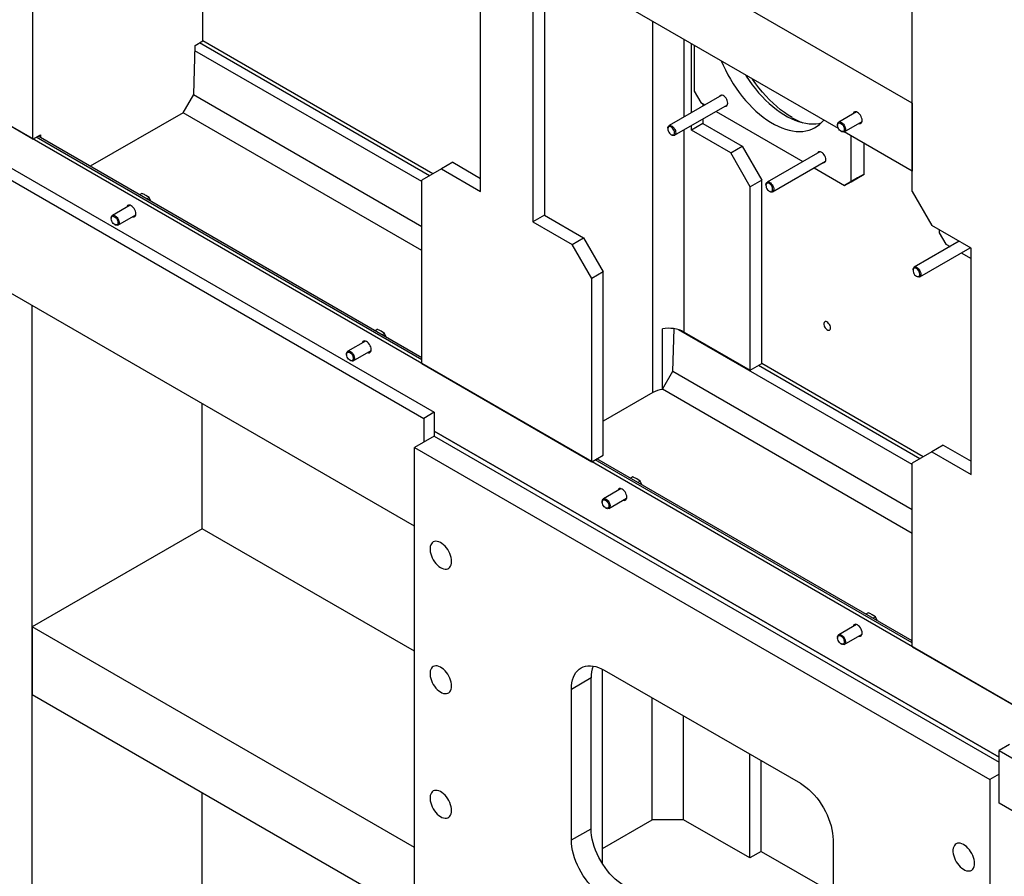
# Model space of a CAD drawing. Header units: millimetres. Extents: x 0 to 25230, y 0 to 17820.
# Tile 112 of 214: x 16647 to 17712, y 8936 to 9863. Entities that reach past the tile are written whole.
import ezdxf

# ---------------------------------------------------------------- set-up
doc = ezdxf.new("R2010")
doc.units = ezdxf.units.MM
doc.linetypes.add('SLD-Sólida', pattern=[0])
doc.layers.add('REFERÊNCIAS', color=9, linetype='SLD-Sólida')

msp = doc.modelspace()

# ---------------------------------------------------------------- linework, layer by layer
at = {"layer": 'REFERÊNCIAS', "linetype": 'SLD-Sólida', "lineweight": 25, "ltscale": 30}
for p, q in [((18721.7, 8543.8), (14537, 10959.6)), ((16661.2, 9733.3), (16661.2, 10662.9)), ((17612.2, 9676.7), (17612.2, 10113.9)), ((16845, 9839.5), (16845, 10055.2)), ((16150.6, 9970.1), (17084, 9431.3)), ((16161.9, 9976.6), (17095.3, 9437.8)), ((17612.2, 9772.2), (17265.7, 9972.2)), ((17145.5, 9676.6), (17145.5, 9921.6)), ((17202.1, 9888.9), (17202.1, 9644)), ((17532.6, 9744.7), (17284.1, 9888.1)), ((17214.5, 9881.8), (17214.5, 9651.1)), ((17331.8, 9459.2), (17331.8, 9860.6)), ((17074.1, 9314.5), (16150.6, 9847.6)), ((17365.8, 9757.4), (17365.8, 9841)), ((16835.2, 9781.5), (16836.7, 9834.6)), ((16836.7, 9834.6), (16845, 9839.5)), ((17090.3, 9693.7), (16841.4, 9837.4)), ((17093.9, 9695.8), (16845, 9839.5)), ((17373.6, 9761.9), (17373.6, 9836.5)), ((17376.4, 9834.9), (17376.4, 9785.2)), ((17081.9, 9687.4), (16836.5, 9829)), ((16823.8, 9761.9), (16835.2, 9781.5)), ((17081.9, 9638.6), (16835, 9781.2)), ((17406.5, 9780.9), (17349.3, 9747.9)), ((17376.4, 9785.2), (17383.5, 9772.9)), ((16661.2, 9733.3), (16597.5, 9770.1)), ((17355.3, 9737.5), (17412.5, 9770.5)), ((17383.5, 9772.9), (17388.1, 9770.3)), ((17385.9, 9771.5), (17385.9, 9769)), ((17612.2, 9772.2), (17612.2, 9698.7)), ((16823.8, 9761.9), (16723.3, 9703.9)), ((17081.9, 9613), (16823.8, 9761.9)), ((17385.9, 9755.2), (17385.9, 9750.1)), ((17400.1, 9763.3), (17494.1, 9709)), ((17552, 9762.7), (17532.8, 9751.7)), ((17348, 9745.1), (17348, 9744.4)), ((17385.9, 9750.1), (17373.6, 9743)), ((17373.6, 9743), (17373.6, 9748)), ((17385.9, 9750.1), (17428.4, 9725.6)), ((17531.6, 9748.9), (17531.6, 9748.2)), ((17538.8, 9741.3), (17558, 9752.3)), ((16661.2, 9733.3), (16669.5, 9738.1)), ((17081.9, 9494.6), (16664.7, 9735.4)), ((17081.9, 9496.9), (16666.8, 9736.6)), ((16669.5, 9738.1), (16669.6, 9734.9)), ((17351.6, 9738.1), (17352.3, 9737.8)), ((17365.8, 9524.5), (17365.8, 9743.5)), ((17416, 9718.5), (17373.6, 9743)), ((17535.2, 9741.9), (17535.8, 9741.6)), ((17612.2, 9698.7), (17538.7, 9741.2)), ((17546.1, 9687.2), (17546.1, 9736.9)), ((17416, 9718.5), (17428.4, 9725.6)), ((17428.4, 9725.6), (17449.6, 9688.9)), ((17560.2, 9695.4), (17560.2, 9728.7)), ((17437.2, 9681.7), (17416, 9718.5)), ((17512.5, 9719.6), (17455.3, 9686.6)), ((17115.5, 9708.3), (17103.1, 9701.1)), ((17115.5, 9708.3), (17145.5, 9690.9)), ((17461.3, 9676.2), (17518.5, 9709.3)), ((17506.1, 9702.1), (17539, 9683.1)), ((17103.1, 9701.1), (17081.9, 9688.9)), ((17103.1, 9701.1), (17145.5, 9676.6)), ((17553.2, 9691.3), (17539, 9683.1)), ((17546.1, 9687.2), (17560.2, 9695.4)), ((17560.2, 9695.4), (17553.2, 9691.3)), ((17081.9, 9490.5), (17081.9, 9688.9)), ((17449.6, 9688.9), (17437.2, 9681.7)), ((17437.2, 9483.3), (17437.2, 9681.7)), ((17449.6, 9490.5), (17449.6, 9688.9)), ((17454.1, 9683.9), (17454.1, 9683.2)), ((17539, 9683.1), (17546.1, 9687.2)), ((16779.2, 9674.5), (16776.7, 9673.1)), ((16786.9, 9670), (16783.3, 9672.4)), ((16786.9, 9670), (16784.5, 9668.6)), ((16788.7, 9666.2), (16786.9, 9670)), ((17457.7, 9676.9), (17458.3, 9676.5)), ((17612.2, 9676.7), (17633.4, 9639.9)), ((16766.4, 9661.8), (16747.2, 9650.8)), ((16753.2, 9640.4), (16772.4, 9651.4)), ((17214.5, 9651.1), (17202.1, 9644)), ((17214.5, 9651.1), (17256.9, 9626.6)), ((16746, 9648), (16746, 9647.3)), ((16749.6, 9641), (16750.2, 9640.7)), ((17202.1, 9644), (17244.5, 9619.5)), ((17675.9, 9615.4), (17633.4, 9639.9)), ((17641.6, 9635.2), (17641.6, 9632.1)), ((17641.6, 9632.1), (17648.6, 9619.8)), ((17244.5, 9619.5), (17256.9, 9626.6)), ((17265.7, 9582.7), (17244.5, 9619.5)), ((17256.9, 9626.6), (17278.1, 9589.9)), ((17663, 9622.8), (17614.4, 9594.8)), ((17648.6, 9619.8), (17653.2, 9617.2)), ((17620.4, 9584.4), (17675, 9615.9)), ((17665.2, 9610.3), (17675.9, 9604.1)), ((17675.9, 9370.5), (17675.9, 9615.4)), ((17278.1, 9589.9), (17265.7, 9582.7)), ((17278.1, 9391.5), (17278.1, 9589.9)), ((17613.2, 9592), (17613.2, 9591.3)), ((17616.8, 9585), (17617.4, 9584.7)), ((17265.7, 9384.3), (17265.7, 9582.7)), ((16660.4, 8062.3), (16660.4, 9553.3)), ((17033.7, 9527.5), (17031.3, 9526.1)), ((17041.5, 9523.1), (17037.9, 9525.5)), ((17041.5, 9523.1), (17039, 9521.7)), ((17043.3, 9519.2), (17041.5, 9523.1)), ((17342.1, 9462.7), (17342.1, 9528)), ((17353.5, 9482.3), (17354.7, 9528.2)), ((17612.2, 9381.2), (17359.4, 9527.2)), ((17365.8, 9524.5), (17437.2, 9483.3)), ((17021, 9514.9), (17001.8, 9503.8)), ((17000.6, 9501.1), (17000.6, 9500.3)), ((17007.8, 9493.4), (17027, 9504.5)), ((17004.2, 9494.1), (17004.8, 9493.7)), ((17081.9, 9490.5), (17265.7, 9384.3)), ((17437.2, 9483.3), (17449.6, 9490.5)), ((17624.2, 9389.6), (17449.6, 9490.5)), ((17342.1, 9462.7), (17353.5, 9482.3)), ((17612.2, 9332.5), (17353.3, 9482)), ((17620.6, 9387.6), (17446, 9488.4)), ((17331.8, 9459.2), (17278.1, 9428.2)), ((17612.2, 9306.8), (17342.1, 9462.7)), ((16844.3, 9311.9), (16844.3, 9447.2)), ((17095.3, 9437.8), (17084, 9431.3)), ((17095.3, 9437.8), (17095.3, 9412)), ((17084, 9431.3), (17084, 9405.5)), ((17095.3, 9417.4), (17706.3, 9064.7)), ((17095.3, 9417.4), (17706.3, 9064.7)), ((17706.3, 9064.7), (17095.3, 9417.4)), ((17095.3, 9412), (17074.1, 9399.8)), ((17095.3, 9412), (17706.3, 9059.3)), ((17074.1, 8289.3), (17074.1, 9399.8)), ((17074.1, 9399.8), (17696.4, 9040.6)), ((17633.4, 9395), (17612.2, 9382.7)), ((17645.8, 9402.1), (17633.4, 9395)), ((17633.4, 9395), (17675.9, 9370.5)), ((17645.8, 9402.1), (17675.9, 9384.8)), ((17265.7, 9384.3), (17278.1, 9391.5)), ((17612.2, 9188.4), (17269.3, 9386.4)), ((17612.2, 9190.8), (17271.3, 9387.6)), ((17612.2, 9184.3), (17612.2, 9382.7)), ((17310.2, 9367.9), (17307.8, 9366.5)), ((17318, 9363.5), (17314.4, 9365.9)), ((17318, 9363.5), (17315.5, 9362)), ((17319.7, 9359.6), (17318, 9363.5)), ((17297.4, 9355.3), (17278.3, 9344.2)), ((17277, 9341.4), (17277, 9340.7)), ((17284.3, 9333.8), (17303.4, 9344.9)), ((17280.7, 9334.5), (17281.3, 9334.1)), ((16844.3, 9311.9), (16660.4, 9205.8)), ((17074.1, 9179.3), (16844.3, 9311.9)), ((17564.8, 9221), (17562.3, 9219.6)), ((17572.5, 9216.5), (17568.9, 9218.9)), ((17572.5, 9216.5), (17570.1, 9215.1)), ((17574.3, 9212.7), (17572.5, 9216.5)), ((17074.1, 8967), (16660.4, 9205.8)), ((16660.4, 9205.8), (16660.4, 9132.3)), ((17552, 9208.3), (17532.8, 9197.2)), ((17531.6, 9194.5), (17531.6, 9193.8)), ((17538.8, 9186.8), (17558, 9197.9)), ((17535.2, 9187.5), (17535.8, 9187.1)), ((17612.2, 9184.3), (17796.1, 9078.2)), ((17277.4, 8949.3), (17277.4, 9159.9)), ((17279.2, 9158.9), (17491.3, 9036.5)), ((17243.8, 9138.5), (17265, 9150.8)), ((17265, 8987.4), (17265, 9150.8)), ((17265, 8987.4), (17265, 9150.8)), ((17243.8, 8975.2), (17243.8, 9138.5)), ((17074.1, 8893.5), (16660.4, 9132.3)), ((17331.1, 8997), (17331.1, 9128.9)), ((17365.1, 8997), (17365.1, 9109.3)), ((17717.6, 9078.6), (17706.3, 9072)), ((17436.5, 8955.8), (17436.5, 9068.1)), ((17706.3, 9014.9), (17706.3, 9072)), ((17706.3, 9072), (18703.3, 8496.5)), ((17448.9, 8962.9), (17448.9, 9061)), ((17706.3, 9046.3), (17696.4, 9040.6)), ((17696.4, 9040.6), (17696.4, 7930.1)), ((16844.3, 8658.7), (16844.3, 9026.2)), ((18703.3, 8439.3), (17706.3, 9014.9)), ((17277.4, 8966), (17331.1, 8997)), ((17365.1, 8997), (17331.1, 8997)), ((17436.5, 8955.8), (17365.1, 8997)), ((17243.8, 8975.2), (17265, 8987.4)), ((17526.7, 8975.2), (17526.7, 8811.9)), ((17448.9, 8962.9), (17436.5, 8955.8)), ((17448.9, 8962.9), (17526.7, 8918))]:
    msp.add_line(p, q, dxfattribs=at)
at = {"layer": 'REFERÊNCIAS', "linetype": 'SLD-Sólida', "lineweight": 25, "ltscale": 30, "flags": 128}
for points in [[(17405.8, 9817.9), (17407.9, 9813.2), (17410.3, 9808.1), (17412.9, 9803), (17415.7, 9798.1), (17418.7, 9793.2), (17421.8, 9788.5), (17425.1, 9783.9), (17428.5, 9779.5), (17432.1, 9775.2), (17435.8, 9771.2), (17439.5, 9767.3), (17443.3, 9763.7), (17447.3, 9760.3), (17451.2, 9757.2), (17455.2, 9754.3), (17459.2, 9751.7), (17463.3, 9749.3), (17467.3, 9747.3), (17471.3, 9745.6), (17475.2, 9744.1), (17479.1, 9743), (17483, 9742.2), (17486.7, 9741.7), (17490.4, 9741.6), (17494, 9741.7), (17497.4, 9742.2), (17500.7, 9743), (17503.8, 9744.1), (17506.8, 9745.5), (17509.6, 9747.2), (17512.2, 9749.2), (17514.6, 9751.5), (17516.7, 9753.9)], [(17431.9, 9802.8), (17432.8, 9801.4), (17436, 9796.6), (17439.3, 9792.1), (17442.7, 9787.6), (17446.2, 9783.4), (17449.9, 9779.3), (17453.7, 9775.5), (17457.5, 9771.8), (17461.4, 9768.5), (17465.4, 9765.3), (17469.4, 9762.4), (17473.4, 9759.8), (17477.4, 9757.5), (17481.4, 9755.5), (17485.4, 9753.7), (17489.4, 9752.3), (17493.3, 9751.2), (17497.1, 9750.4), (17500.9, 9749.9), (17504.5, 9749.7), (17508.1, 9749.9), (17511.5, 9750.3), (17514, 9750.9)], [(17482.5, 9756.6), (17478.3, 9759.2), (17474.1, 9762), (17470, 9765.1), (17465.9, 9768.5), (17461.8, 9772.1), (17457.8, 9775.9), (17454, 9780), (17450.2, 9784.2), (17446.5, 9788.7), (17443, 9793.3), (17439.6, 9798.1), (17439.2, 9798.6)], [(17412.8, 9772.3), (17412.7, 9773.6), (17412.3, 9775), (17411.7, 9776.3), (17411, 9777.6), (17410, 9778.8), (17409, 9779.7), (17407.9, 9780.4), (17406.9, 9780.8), (17405.9, 9780.9), (17405.1, 9780.6), (17404.4, 9780.1), (17404, 9779.4)], [(17410, 9769), (17410, 9769), (17411, 9769.1), (17411.7, 9769.5), (17412.3, 9770.2), (17412.7, 9771.2), (17412.8, 9772.3)], [(17558.1, 9753.6), (17558, 9755), (17557.6, 9756.4), (17557.1, 9757.8), (17556.3, 9759.2), (17555.3, 9760.4), (17554.3, 9761.4), (17553.2, 9762.2), (17552.1, 9762.7), (17551, 9762.9), (17550.1, 9762.8), (17549.3, 9762.3), (17548.7, 9761.6), (17548.3, 9760.6)], [(17553.2, 9762.2), (17553.2, 9762.2), (17552.1, 9762.7), (17551, 9762.9), (17550.1, 9762.7), (17549.3, 9762.3), (17548.7, 9761.5), (17548.4, 9760.6)], [(17348, 9745.1), (17348.1, 9746), (17348.4, 9747), (17349, 9747.7), (17349.8, 9748.1), (17350.7, 9748.1), (17351.7, 9747.8), (17352.8, 9747.2), (17353.8, 9746.3), (17354.8, 9745.2), (17355.5, 9743.9), (17356.1, 9742.5), (17356.4, 9741.2), (17356.5, 9739.9), (17356.3, 9738.8), (17355.8, 9738), (17355.2, 9737.4), (17354.3, 9737.2), (17353.3, 9737.3), (17352.3, 9737.8), (17352.3, 9737.8)], [(17351.6, 9738.1), (17352.6, 9737.7), (17353.5, 9737.6), (17354.3, 9737.9), (17354.9, 9738.5), (17355.2, 9739.4), (17355.3, 9740.5), (17355.1, 9741.7), (17354.6, 9743), (17353.9, 9744.2), (17353.1, 9745.3), (17352.1, 9746.2), (17351.2, 9746.7), (17350.2, 9747), (17349.4, 9746.9), (17348.7, 9746.4), (17348.2, 9745.7), (17348, 9744.7), (17348.1, 9743.5), (17348.4, 9742.2), (17349, 9741), (17349.8, 9739.8), (17350.7, 9738.8), (17351.6, 9738.1)], [(17531.6, 9748.9), (17531.6, 9749.2), (17531.8, 9750.3), (17532.3, 9751.2), (17532.9, 9751.7), (17533.8, 9751.9), (17534.8, 9751.8), (17535.8, 9751.4)], [(17535.2, 9750.3), (17536.2, 9749.6), (17537.1, 9748.6), (17537.9, 9747.4), (17538.4, 9746.2), (17538.8, 9744.9), (17538.8, 9743.7), (17538.6, 9742.7), (17538.2, 9742), (17537.5, 9741.6), (17536.7, 9741.4), (17535.7, 9741.7), (17534.7, 9742.3), (17533.8, 9743.1), (17532.9, 9744.2), (17532.3, 9745.4), (17531.8, 9746.7), (17531.6, 9747.9), (17531.7, 9749), (17532, 9749.9), (17532.6, 9750.5), (17533.3, 9750.8), (17534.2, 9750.7), (17535.2, 9750.3)], [(17535.8, 9751.4), (17536.9, 9750.6), (17537.9, 9749.6), (17538.7, 9748.4), (17539.4, 9747), (17539.9, 9745.7), (17540.1, 9744.3), (17540, 9743.2), (17539.7, 9742.2), (17539.1, 9741.5), (17538.3, 9741.1), (17537.4, 9741), (17536.4, 9741.3), (17535.8, 9741.6)], [(17554.3, 9750.2), (17555.3, 9750.1), (17556.3, 9750.2), (17557.1, 9750.7), (17557.6, 9751.4), (17558, 9752.4), (17558.1, 9753.6)], [(17554.4, 9750.3), (17555.3, 9750.1), (17556.3, 9750.2), (17557.1, 9750.7), (17557.6, 9751.4), (17558, 9752.4), (17558.1, 9753.6)], [(17518.9, 9711.1), (17518.8, 9712.4), (17518.4, 9713.7), (17517.8, 9715.1), (17517, 9716.4), (17516.1, 9717.6), (17515.1, 9718.5), (17514, 9719.2), (17513, 9719.6), (17512, 9719.7), (17511.1, 9719.4), (17510.4, 9718.9), (17510, 9718.2)], [(17516, 9707.8), (17516.1, 9707.8), (17517, 9707.9), (17517.8, 9708.3), (17518.4, 9709), (17518.8, 9709.9), (17518.9, 9711.1)], [(17454.1, 9683.9), (17454.2, 9684.8), (17454.5, 9685.7), (17455.1, 9686.4), (17455.8, 9686.8), (17456.8, 9686.9), (17457.8, 9686.6), (17458.9, 9686), (17459.9, 9685.1), (17460.8, 9684), (17461.6, 9682.7), (17462.2, 9681.3), (17462.5, 9679.9), (17462.6, 9678.7), (17462.4, 9677.6), (17461.9, 9676.7), (17461.2, 9676.2), (17460.4, 9676), (17459.4, 9676.1), (17458.3, 9676.5), (17458.3, 9676.5)], [(17457.7, 9676.9), (17458.7, 9676.5), (17459.6, 9676.4), (17460.4, 9676.7), (17460.9, 9677.3), (17461.3, 9678.2), (17461.3, 9679.3), (17461.1, 9680.5), (17460.7, 9681.8), (17460, 9683), (17459.2, 9684.1), (17458.2, 9684.9), (17457.2, 9685.5), (17456.3, 9685.7), (17455.4, 9685.6), (17454.8, 9685.2), (17454.3, 9684.4), (17454.1, 9683.4), (17454.2, 9682.3), (17454.5, 9681), (17455.1, 9679.7), (17455.8, 9678.6), (17456.7, 9677.6), (17457.7, 9676.9)], [(16772.5, 9652.7), (16772.4, 9654), (16772.1, 9655.5), (16771.5, 9656.9), (16770.7, 9658.3), (16769.7, 9659.5), (16768.7, 9660.5), (16767.6, 9661.3), (16766.5, 9661.8), (16765.4, 9662), (16764.5, 9661.8), (16763.7, 9661.4), (16763.1, 9660.6), (16762.7, 9659.7)], [(16767.6, 9661.3), (16767.6, 9661.3), (16766.5, 9661.8), (16765.4, 9662), (16764.5, 9661.8), (16763.7, 9661.4), (16763.1, 9660.6), (16762.8, 9659.7)], [(16746, 9648), (16746, 9648.3), (16746.2, 9649.4), (16746.7, 9650.3), (16747.3, 9650.8), (16748.2, 9651), (16749.2, 9650.9), (16750.2, 9650.5)], [(16749.6, 9649.4), (16750.6, 9648.7), (16751.5, 9647.7), (16752.3, 9646.5), (16752.8, 9645.3), (16753.2, 9644), (16753.2, 9642.8), (16753, 9641.8), (16752.6, 9641.1), (16751.9, 9640.6), (16751.1, 9640.5), (16750.1, 9640.8), (16749.1, 9641.3), (16748.2, 9642.2), (16747.3, 9643.3), (16746.7, 9644.5), (16746.2, 9645.8), (16746, 9647), (16746.1, 9648.1), (16746.4, 9649), (16747, 9649.6), (16747.7, 9649.9), (16748.6, 9649.8), (16749.6, 9649.4)], [(16750.2, 9650.5), (16751.3, 9649.7), (16752.3, 9648.7), (16753.1, 9647.5), (16753.8, 9646.1), (16754.3, 9644.7), (16754.5, 9643.4), (16754.4, 9642.2), (16754.1, 9641.3), (16753.5, 9640.5), (16752.7, 9640.2), (16751.8, 9640.1), (16750.8, 9640.4), (16750.2, 9640.7)], [(16768.7, 9649.3), (16769.7, 9649.2), (16770.7, 9649.3), (16771.5, 9649.7), (16772.1, 9650.5), (16772.4, 9651.5), (16772.5, 9652.7)], [(16768.8, 9649.3), (16769.7, 9649.2), (16770.7, 9649.3), (16771.5, 9649.8), (16772.1, 9650.5), (16772.4, 9651.5), (16772.5, 9652.7)], [(17613.2, 9592), (17613.3, 9592.9), (17613.6, 9593.9), (17614.2, 9594.6), (17614.9, 9595), (17615.9, 9595), (17616.9, 9594.8), (17618, 9594.1), (17619, 9593.2), (17619.9, 9592.1), (17620.7, 9590.8), (17621.3, 9589.5), (17621.6, 9588.1), (17621.7, 9586.8), (17621.5, 9585.7), (17621, 9584.9), (17620.3, 9584.3), (17619.5, 9584.1), (17618.5, 9584.2), (17617.4, 9584.7), (17617.4, 9584.7)], [(17616.8, 9585), (17617.8, 9584.6), (17618.7, 9584.6), (17619.5, 9584.8), (17620, 9585.4), (17620.4, 9586.3), (17620.4, 9587.4), (17620.2, 9588.7), (17619.8, 9589.9), (17619.1, 9591.2), (17618.3, 9592.2), (17617.3, 9593.1), (17616.3, 9593.7), (17615.4, 9593.9), (17614.5, 9593.8), (17613.8, 9593.3), (17613.4, 9592.6), (17613.2, 9591.6), (17613.3, 9590.4), (17613.6, 9589.2), (17614.2, 9587.9), (17614.9, 9586.7), (17615.8, 9585.8), (17616.8, 9585)], [(17523.9, 9529.2), (17523.8, 9530.4), (17523.4, 9531.7), (17522.8, 9532.9), (17521.9, 9534), (17521, 9534.9), (17520, 9535.6), (17519.1, 9535.9), (17518.2, 9535.9), (17517.5, 9535.5), (17517, 9534.9), (17516.7, 9533.9), (17516.7, 9532.8), (17517, 9531.5), (17517.5, 9530.3), (17518.2, 9529.1), (17519.1, 9528.1), (17520, 9527.3), (17521, 9526.8), (17521.9, 9526.6), (17522.8, 9526.8), (17523.4, 9527.3), (17523.8, 9528.2), (17523.9, 9529.2)], [(17027.1, 9505.7), (17027, 9507.1), (17026.6, 9508.5), (17026, 9509.9), (17025.2, 9511.3), (17024.3, 9512.5), (17023.2, 9513.6), (17022.1, 9514.3), (17021, 9514.8), (17020, 9515), (17019, 9514.9), (17018.2, 9514.4), (17017.7, 9513.7), (17017.3, 9512.8)], [(17022.2, 9514.3), (17022.2, 9514.3), (17021, 9514.8), (17020, 9515), (17019.1, 9514.9), (17018.3, 9514.4), (17017.7, 9513.7), (17017.3, 9512.8)], [(17000.6, 9501.1), (17000.6, 9501.4), (17000.8, 9502.4), (17001.2, 9503.3), (17001.9, 9503.9), (17002.8, 9504.1), (17003.7, 9504), (17004.8, 9503.5)], [(17004.2, 9502.4), (17005.2, 9501.7), (17006.1, 9500.7), (17006.8, 9499.6), (17007.4, 9498.3), (17007.7, 9497.1), (17007.8, 9495.9), (17007.6, 9494.9), (17007.1, 9494.1), (17006.5, 9493.7), (17005.6, 9493.6), (17004.7, 9493.8), (17003.7, 9494.4), (17002.7, 9495.2), (17001.9, 9496.3), (17001.2, 9497.5), (17000.8, 9498.8), (17000.6, 9500), (17000.6, 9501.1), (17001, 9502), (17001.5, 9502.6), (17002.3, 9502.9), (17003.2, 9502.8), (17004.2, 9502.4)], [(17004.8, 9503.5), (17005.9, 9502.7), (17006.8, 9501.7), (17007.7, 9500.5), (17008.4, 9499.2), (17008.8, 9497.8), (17009, 9496.5), (17009, 9495.3), (17008.6, 9494.3), (17008.1, 9493.6), (17007.3, 9493.2), (17006.4, 9493.1), (17005.3, 9493.4), (17004.8, 9493.7)], [(17023.3, 9502.4), (17024.3, 9502.2), (17025.2, 9502.4), (17026, 9502.8), (17026.6, 9503.6), (17027, 9504.6), (17027.1, 9505.8)], [(17023.3, 9502.4), (17024.3, 9502.2), (17025.2, 9502.3), (17026, 9502.8), (17026.6, 9503.5), (17027, 9504.5), (17027.1, 9505.7)], [(17303.6, 9346.1), (17303.5, 9347.5), (17303.1, 9348.9), (17302.5, 9350.3), (17301.7, 9351.7), (17300.8, 9352.9), (17299.7, 9354), (17298.6, 9354.7), (17297.5, 9355.2), (17296.5, 9355.4), (17295.5, 9355.3), (17294.7, 9354.8), (17294.1, 9354.1), (17293.8, 9353.1)], [(17298.6, 9354.7), (17298.6, 9354.7), (17297.5, 9355.2), (17296.5, 9355.4), (17295.5, 9355.3), (17294.8, 9354.8), (17294.2, 9354.1), (17293.8, 9353.2)], [(17277, 9341.4), (17277, 9341.7), (17277.2, 9342.8), (17277.7, 9343.7), (17278.4, 9344.2), (17279.2, 9344.5), (17280.2, 9344.4), (17281.3, 9343.9)], [(17280.7, 9342.8), (17281.6, 9342.1), (17282.5, 9341.1), (17283.3, 9340), (17283.9, 9338.7), (17284.2, 9337.4), (17284.3, 9336.3), (17284.1, 9335.3), (17283.6, 9334.5), (17282.9, 9334.1), (17282.1, 9334), (17281.1, 9334.2), (17280.2, 9334.8), (17279.2, 9335.6), (17278.4, 9336.7), (17277.7, 9337.9), (17277.2, 9339.2), (17277, 9340.4), (17277.1, 9341.5), (17277.4, 9342.4), (17278, 9343), (17278.8, 9343.3), (17279.7, 9343.2), (17280.7, 9342.8)], [(17281.3, 9343.9), (17282.3, 9343.1), (17283.3, 9342.1), (17284.2, 9340.9), (17284.9, 9339.6), (17285.3, 9338.2), (17285.5, 9336.9), (17285.4, 9335.7), (17285.1, 9334.7), (17284.5, 9334), (17283.8, 9333.6), (17282.8, 9333.5), (17281.8, 9333.8), (17281.3, 9334.1)], [(17299.8, 9342.8), (17300.8, 9342.6), (17301.7, 9342.8), (17302.5, 9343.2), (17303.1, 9344), (17303.5, 9345), (17303.6, 9346.2)], [(17299.8, 9342.8), (17300.8, 9342.6), (17301.7, 9342.7), (17302.5, 9343.2), (17303.1, 9343.9), (17303.5, 9344.9), (17303.6, 9346.1)], [(17114.1, 9276.5), (17113.9, 9278.6), (17113.6, 9280.7), (17113, 9282.9), (17112.1, 9285.1), (17111.1, 9287.2), (17109.9, 9289.3), (17108.5, 9291.3), (17107, 9293), (17105.3, 9294.6), (17103.7, 9295.9), (17102, 9297), (17100.3, 9297.7), (17098.6, 9298.2), (17097.1, 9298.3), (17095.6, 9298.1), (17094.3, 9297.6), (17093.2, 9296.8), (17092.2, 9295.7), (17091.5, 9294.4), (17091, 9292.8), (17090.8, 9291), (17090.8, 9289), (17091, 9286.9), (17091.5, 9284.7), (17092.2, 9282.5), (17093.2, 9280.4), (17094.3, 9278.2), (17095.6, 9276.2), (17097.1, 9274.4), (17098.6, 9272.7), (17100.3, 9271.2), (17102, 9270), (17103.7, 9269.1), (17105.3, 9268.5), (17107, 9268.2), (17108.5, 9268.3), (17109.9, 9268.6), (17111.1, 9269.3), (17112.1, 9270.2), (17113, 9271.4), (17113.6, 9272.9), (17113.9, 9274.6), (17114.1, 9276.5)], [(17558.1, 9199.2), (17558, 9200.5), (17557.6, 9202), (17557.1, 9203.4), (17556.3, 9204.7), (17555.3, 9206), (17554.3, 9207), (17553.2, 9207.8), (17552.1, 9208.3), (17551, 9208.5), (17550.1, 9208.3), (17549.3, 9207.9), (17548.7, 9207.1), (17548.3, 9206.2)], [(17553.2, 9207.8), (17553.2, 9207.8), (17552.1, 9208.3), (17551, 9208.5), (17550.1, 9208.3), (17549.3, 9207.9), (17548.7, 9207.1), (17548.4, 9206.2)], [(17531.6, 9194.5), (17531.6, 9194.8), (17531.8, 9195.9), (17532.3, 9196.7), (17532.9, 9197.3), (17533.8, 9197.5), (17534.8, 9197.4), (17535.8, 9196.9)], [(17535.2, 9195.9), (17536.2, 9195.2), (17537.1, 9194.2), (17537.9, 9193), (17538.4, 9191.8), (17538.8, 9190.5), (17538.8, 9189.3), (17538.6, 9188.3), (17538.2, 9187.6), (17537.5, 9187.1), (17536.7, 9187), (17535.7, 9187.3), (17534.7, 9187.8), (17533.8, 9188.7), (17532.9, 9189.8), (17532.3, 9191), (17531.8, 9192.3), (17531.6, 9193.5), (17531.7, 9194.6), (17532, 9195.5), (17532.6, 9196.1), (17533.3, 9196.3), (17534.2, 9196.3), (17535.2, 9195.9)], [(17535.8, 9196.9), (17536.9, 9196.2), (17537.9, 9195.2), (17538.7, 9193.9), (17539.4, 9192.6), (17539.9, 9191.2), (17540.1, 9189.9), (17540, 9188.7), (17539.7, 9187.7), (17539.1, 9187), (17538.3, 9186.6), (17537.4, 9186.6), (17536.4, 9186.9), (17535.8, 9187.1)], [(17554.3, 9195.8), (17555.3, 9195.6), (17556.3, 9195.8), (17557.1, 9196.2), (17557.6, 9197), (17558, 9198), (17558.1, 9199.2)], [(17554.4, 9195.8), (17555.3, 9195.7), (17556.3, 9195.8), (17557.1, 9196.3), (17557.6, 9197), (17558, 9198), (17558.1, 9199.2)], [(17114.1, 9141.8), (17113.9, 9143.8), (17113.6, 9146), (17113, 9148.2), (17112.1, 9150.4), (17111.1, 9152.5), (17109.9, 9154.6), (17108.5, 9156.5), (17107, 9158.3), (17105.3, 9159.9), (17103.7, 9161.2), (17102, 9162.2), (17100.3, 9163), (17098.6, 9163.5), (17097.1, 9163.6), (17095.6, 9163.4), (17094.3, 9162.9), (17093.2, 9162.1), (17092.2, 9161), (17091.5, 9159.6), (17091, 9158), (17090.8, 9156.2), (17090.8, 9154.3), (17091, 9152.2), (17091.5, 9150), (17092.2, 9147.8), (17093.2, 9145.6), (17094.3, 9143.5), (17095.6, 9141.5), (17097.1, 9139.6), (17098.6, 9138), (17100.3, 9136.5), (17102, 9135.3), (17103.7, 9134.4), (17105.3, 9133.8), (17107, 9133.5), (17108.5, 9133.5), (17109.9, 9133.9), (17111.1, 9134.5), (17112.1, 9135.5), (17113, 9136.7), (17113.6, 9138.2), (17113.9, 9139.9), (17114.1, 9141.8)], [(17243.8, 9138.5), (17243.9, 9142), (17244.3, 9145.3), (17245, 9148.4), (17245.9, 9151.2), (17247.1, 9153.8), (17248.5, 9156.2), (17250.2, 9158.2), (17252.1, 9160), (17254.2, 9161.4), (17256.4, 9162.5), (17258.9, 9163.2), (17261.5, 9163.7), (17264.2, 9163.7), (17267.1, 9163.4), (17270, 9162.8), (17273, 9161.8), (17276.1, 9160.5), (17279.2, 9158.9)], [(17491.3, 9036.5), (17494.4, 9034.5), (17497.4, 9032.3), (17500.4, 9029.8), (17503.4, 9027), (17506.2, 9024), (17509, 9020.8), (17511.6, 9017.4), (17514, 9013.8), (17516.3, 9010.1), (17518.4, 9006.2), (17520.3, 9002.3), (17521.9, 8998.4), (17523.3, 8994.4), (17524.5, 8990.4), (17525.4, 8986.5), (17526.1, 8982.6), (17526.5, 8978.9), (17526.7, 8975.2)], [(17114.1, 9007.1), (17113.9, 9009.1), (17113.6, 9011.2), (17113, 9013.4), (17112.1, 9015.6), (17111.1, 9017.8), (17109.9, 9019.9), (17108.5, 9021.8), (17107, 9023.6), (17105.3, 9025.1), (17103.7, 9026.5), (17102, 9027.5), (17100.3, 9028.3), (17098.6, 9028.7), (17097.1, 9028.9), (17095.6, 9028.7), (17094.3, 9028.2), (17093.2, 9027.4), (17092.2, 9026.3), (17091.5, 9024.9), (17091, 9023.3), (17090.8, 9021.5), (17090.8, 9019.5), (17091, 9017.5), (17091.5, 9015.3), (17092.2, 9013.1), (17093.2, 9010.9), (17094.3, 9008.8), (17095.6, 9006.8), (17097.1, 9004.9), (17098.6, 9003.2), (17100.3, 9001.8), (17102, 9000.6), (17103.7, 8999.7), (17105.3, 8999.1), (17107, 8998.8), (17108.5, 8998.8), (17109.9, 8999.1), (17111.1, 8999.8), (17112.1, 9000.8), (17113, 9002), (17113.6, 9003.5), (17113.9, 9005.2), (17114.1, 9007.1)], [(17300.4, 8926.2), (17297.3, 8928.1), (17294.2, 8930.4), (17291.2, 8932.9), (17288.3, 8935.6), (17285.4, 8938.7), (17282.7, 8941.9), (17280.1, 8945.3), (17277.7, 8948.9), (17275.4, 8952.6), (17273.3, 8956.4), (17271.4, 8960.3), (17269.8, 8964.3), (17268.3, 8968.3), (17267.2, 8972.2), (17266.2, 8976.2), (17265.6, 8980), (17265.2, 8983.8), (17265, 8987.4)], [(17279.2, 8914), (17276.1, 8915.9), (17273, 8918.1), (17270, 8920.6), (17267.1, 8923.4), (17264.2, 8926.4), (17261.5, 8929.6), (17258.9, 8933.1), (17256.4, 8936.6), (17254.2, 8940.4), (17252.1, 8944.2), (17250.2, 8948.1), (17248.5, 8952), (17247.1, 8956), (17245.9, 8960), (17245, 8963.9), (17244.3, 8967.8), (17243.9, 8971.6), (17243.8, 8975.2)], [(17679.7, 8950), (17679.6, 8952), (17679.2, 8954.1), (17678.6, 8956.3), (17677.8, 8958.5), (17676.8, 8960.7), (17675.5, 8962.7), (17674.2, 8964.7), (17672.6, 8966.5), (17671, 8968), (17669.4, 8969.4), (17667.6, 8970.4), (17666, 8971.2), (17664.3, 8971.6), (17662.7, 8971.8), (17661.3, 8971.6), (17660, 8971.1), (17658.8, 8970.3), (17657.9, 8969.2), (17657.2, 8967.8), (17656.7, 8966.2), (17656.4, 8964.4), (17656.4, 8962.4), (17656.7, 8960.3), (17657.2, 8958.2), (17657.9, 8956), (17658.8, 8953.8), (17660, 8951.7), (17661.3, 8949.7), (17662.7, 8947.8), (17664.3, 8946.1), (17666, 8944.7), (17667.6, 8943.5), (17669.4, 8942.6), (17671, 8942), (17672.6, 8941.7), (17674.2, 8941.7), (17675.5, 8942), (17676.8, 8942.7), (17677.8, 8943.7), (17678.6, 8944.9), (17679.2, 8946.4), (17679.6, 8948.1), (17679.7, 8950)]]:
    msp.add_lwpolyline(points, dxfattribs=at)
at = {"layer": 'REFERÊNCIAS', "linetype": 'SLD-Sólida', "lineweight": 25, "ltscale": 900}
for centre, radius, start, end in [((17524, 9827.9), 82.6, 239.7969, 248.7602), ((17348.8, 9491.7), 37, 62.6824, 100.432), ((17346.8, 9432.1), 30.9, 98.7189, 118.9546), ((17300.6, 9151.3), 35.6, 160.1371, 180.9518)]:
    msp.add_arc(centre, radius, start, end, dxfattribs=at)
at = {"layer": 'REFERÊNCIAS', "linetype": 'SLD-Sólida', "lineweight": 25, "ltscale": 30}
for points in [[(16783.3, 9672.4), (16782.3, 9673), (16781, 9673.7), (16779.5, 9674.3), (16779.2, 9674.5)], [(17037.9, 9525.5), (17036.9, 9526), (17035.6, 9526.7), (17034.1, 9527.4), (17033.7, 9527.5)], [(17314.4, 9365.9), (17313.4, 9366.4), (17312, 9367.1), (17310.6, 9367.8), (17310.2, 9367.9)], [(17568.9, 9218.9), (17567.9, 9219.4), (17566.6, 9220.2), (17565.1, 9220.8), (17564.8, 9221)]]:
    msp.add_open_spline(points, degree=3, knots=[0, 0, 0, 0, 0.748327, 1, 1, 1, 1], dxfattribs=at)

doc.saveas('drawing.dxf')
